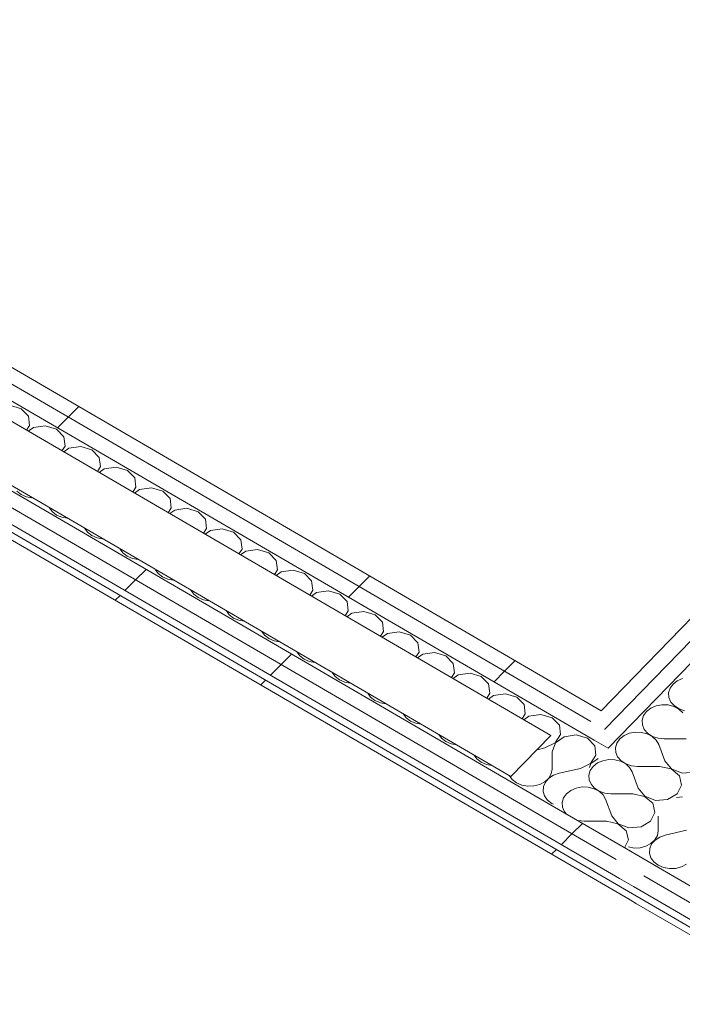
# Model space of a CAD drawing. Header units: millimetres. Extents: x -21126 to 28102, y -1237 to 9397.
# Tile 180 of 226: x 14550 to 15080, y 3154 to 3941. Entities that reach past the tile are written whole.
import ezdxf

# ---------------------------------------------------------------- set-up
doc = ezdxf.new("R2010")
doc.units = ezdxf.units.MM
doc.header["$MEASUREMENT"] = 0
doc.linetypes.add('Wipeout_Contour', pattern=[1000, 0, -1000])
doc.layers.add('Nuevo_08_E_Envans secs', color=7, linetype='Continuous')
doc.layers.add('Nuevo_08_E_Envans secs_Pluma_Nº__1', color=7, linetype='Continuous', lineweight=5)
for name, color, linetype, lineweight, true_color in [('Nuevo_08_E_Envans secs_Pluma_Nº__102', 7, 'Continuous', 5, 0xcccccc), ('Nuevo_08_E_Envans secs_Pluma_Nº__171', 171, 'Continuous', 13, 0xaaaaff), ('Nuevo_08_E_Envans secs_Pluma_Nº__177', 7, 'Continuous', 15, 0xf7e046)]:
    doc.layers.add(name, color=color, linetype=linetype, lineweight=lineweight, true_color=true_color)
pattern_1 = [(45, (6815.65, 8903), (-183.848, 183.848), [195, -65]), (45, (6815.65, 9086.86), (-183.848, 183.848), [195, -65])]

# ---------------------------------------------------------------- blocks, each defined once
blk = doc.blocks.new('*X183', base_point=(6815.65, 8903.01))
at = {"layer": 'Nuevo_08_E_Envans secs_Pluma_Nº__102', "color": 254, "linetype": 'Continuous', "lineweight": 5, "true_color": 0xcccccc}
for p, q in [((15079.82, 3414.42), (15075.56, 3412.57)), ((15069.75, 3406.59), (15068.64, 3402.91)), ((15072.12, 3409.9), (15069.75, 3406.59)), ((15075.56, 3412.57), (15072.12, 3409.9)), ((15068.64, 3402.91), (15068.87, 3399.13)), ((15068.87, 3399.13), (15070.43, 3395.55)), ((15058.56, 3392.52), (15054.3, 3390.68)), ((15063.31, 3393.4), (15058.56, 3392.52)), ((15068.18, 3393.24), (15063.31, 3393.4)), ((15072.82, 3392.05), (15068.18, 3393.24)), ((15070.43, 3395.55), (15073.19, 3392.43)), ((15076.85, 3389.93), (15072.82, 3392.05)), ((15073.19, 3392.43), (15076.94, 3390.02)), ((15048.49, 3384.69), (15047.38, 3381.01)), ((15050.86, 3388), (15048.49, 3384.69)), ((15054.3, 3390.68), (15050.86, 3388)), ((15079.99, 3387.04), (15076.85, 3389.93)), ((15076.94, 3390.02), (15081.4, 3388.49)), ((15047.38, 3381.01), (15047.61, 3377.24)), ((15047.61, 3377.24), (15049.16, 3373.65)), ((15033.04, 3368.78), (15029.6, 3366.1)), ((15037.3, 3370.63), (15033.04, 3368.78)), ((15042.04, 3371.5), (15037.3, 3370.63)), ((15046.92, 3371.34), (15042.04, 3371.5)), ((15051.55, 3370.16), (15046.92, 3371.34)), ((15049.16, 3373.65), (15051.92, 3370.54)), ((15055.59, 3368.03), (15051.55, 3370.16)), ((15051.92, 3370.54), (15055.68, 3368.12)), ((15058.73, 3365.14), (15055.59, 3368.03)), ((15055.68, 3368.12), (15060.14, 3366.59)), ((15027.23, 3362.79), (15026.12, 3359.11)), ((15029.6, 3366.1), (15027.23, 3362.79)), ((15060.72, 3361.69), (15058.73, 3365.14)), ((15060.14, 3366.59), (15064.97, 3366.07)), ((15065.65, 3348.53), (15060.72, 3361.69)), ((15082.66, 3366.05), (15064.97, 3366.07)), ((15026.12, 3359.11), (15026.35, 3355.34)), ((15026.35, 3355.34), (15027.9, 3351.76)), ((15027.9, 3351.76), (15030.66, 3348.64)), ((15008.34, 3344.2), (15005.97, 3340.89)), ((15011.78, 3346.88), (15008.34, 3344.2)), ((15016.04, 3348.73), (15011.78, 3346.88)), ((15020.78, 3349.6), (15016.04, 3348.73)), ((15025.66, 3349.44), (15020.78, 3349.6)), ((15030.29, 3348.26), (15025.66, 3349.44)), ((15034.33, 3346.14), (15030.29, 3348.26)), ((15030.66, 3348.64), (15034.41, 3346.22)), ((15037.46, 3343.24), (15034.33, 3346.14)), ((15034.41, 3346.22), (15038.88, 3344.7)), ((15038.88, 3344.7), (15043.71, 3344.17)), ((15061.4, 3344.16), (15043.71, 3344.17)), ((15070.69, 3342.1), (15061.4, 3344.16)), ((15065.65, 3348.53), (15070.78, 3342.19)), ((15005.97, 3340.89), (15004.86, 3337.21)), ((15004.86, 3337.21), (15005.09, 3333.44)), ((15039.46, 3339.79), (15037.46, 3343.24)), ((15044.39, 3326.64), (15039.46, 3339.79)), ((15077.2, 3336.57), (15070.69, 3342.1)), ((15070.78, 3342.19), (15079.45, 3338.88)), ((15078.99, 3329.21), (15077.2, 3336.57)), ((15079.45, 3338.88), (15089.07, 3339.6)), ((15005.09, 3333.44), (15006.64, 3329.86)), ((15006.64, 3329.86), (15009.4, 3326.74)), ((15075.51, 3322.23), (15078.99, 3329.21)), ((14987.07, 3322.3), (14984.71, 3319)), ((14990.52, 3324.98), (14987.07, 3322.3)), ((14994.77, 3326.83), (14990.52, 3324.98)), ((14999.52, 3327.71), (14994.77, 3326.83)), ((15004.4, 3327.55), (14999.52, 3327.71)), ((15009.03, 3326.36), (15004.4, 3327.55)), ((15013.07, 3324.24), (15009.03, 3326.36)), ((15009.4, 3326.74), (15013.15, 3324.33)), ((15016.2, 3321.34), (15013.07, 3324.24)), ((15013.15, 3324.33), (15017.62, 3322.8)), ((15018.2, 3317.89), (15016.2, 3321.34)), ((15017.62, 3322.8), (15022.45, 3322.27)), ((15040.13, 3322.26), (15022.45, 3322.27)), ((15049.43, 3320.2), (15040.13, 3322.26)), ((15044.39, 3326.64), (15049.52, 3320.29)), ((15055.94, 3314.67), (15049.43, 3320.2)), ((15049.52, 3320.29), (15058.19, 3316.98)), ((15067.81, 3317.7), (15075.51, 3322.23)), ((14984.71, 3319), (14983.6, 3315.32)), ((14983.6, 3315.32), (14983.83, 3311.54)), ((15023.12, 3304.74), (15018.2, 3317.89)), ((15057.72, 3307.31), (15055.94, 3314.67)), ((15058.19, 3316.98), (15067.81, 3317.7)), ((14983.83, 3311.54), (14985.38, 3307.96)), ((14985.38, 3307.96), (14987.02, 3306.11)), ((15023.12, 3304.74), (15028.25, 3298.39)), ((15054.25, 3300.33), (15057.72, 3307.31)), ((14995.4, 3301.23), (14996.35, 3300.9)), ((14996.35, 3300.9), (15001.19, 3300.37)), ((15018.87, 3300.36), (15001.19, 3300.37)), ((15028.17, 3298.3), (15018.87, 3300.36)), ((15034.68, 3292.77), (15028.17, 3298.3)), ((15028.25, 3298.39), (15036.92, 3295.09)), ((15046.55, 3295.8), (15054.25, 3300.33)), ((15036.46, 3285.42), (15034.68, 3292.77)), ((15036.92, 3295.09), (15046.55, 3295.8)), ((15033.34, 3279.14), (15036.46, 3285.42))]:
    blk.add_line(p, q, dxfattribs=at)
blk = doc.blocks.new('Elem Sección_150_2', base_point=(6815.65, 8903.01))
at = {"layer": 'Nuevo_08_E_Envans secs', "lineweight": 0}
blk.add_blockref('*X183', (6815.65, 8903.01), dxfattribs=at)
at = {"color": 254, "linetype": 'Wipeout_Contour', "lineweight": 0, "ltscale": 61549.763307}
blk.add_wipeout([(15029.4, 3254.69), (15040.43, 3248.27), (15048.72, 3256.81), (15037.7, 3263.23)], dxfattribs=at).dxf.layer = 'Nuevo_08_E_Envans secs'
at = {"color": 254, "linetype": 'Wipeout_Contour', "lineweight": 0, "ltscale": 61547.447743}
blk.add_wipeout([(15037.86, 3237.42), (15042.95, 3234.46), (15046.78, 3238.4), (15041.69, 3241.36)], dxfattribs=at).dxf.layer = 'Nuevo_08_E_Envans secs'
at = {"layer": 'Nuevo_08_E_Envans secs_Pluma_Nº__171', "linetype": 'Continuous', "lineweight": 13, "true_color": 0xaaaaff}
h = blk.add_hatch(dxfattribs=at)
h.set_pattern_fill('Panellat_HPL_0002', color=161, style=0, pattern_type=2)
h.set_pattern_definition(pattern_1)
h.paths.add_polyline_path([(15037.86, 3237.42), (15042.95, 3234.46), (15046.78, 3238.4), (15041.69, 3241.36)])
at = {"layer": 'Nuevo_08_E_Envans secs_Pluma_Nº__177', "linetype": 'Continuous', "lineweight": 15, "true_color": 0xf7e046}
h = blk.add_hatch(dxfattribs=at)
h.set_pattern_fill('Panellat_HPL_0002', color=53, style=0, pattern_type=2)
h.set_pattern_definition(pattern_1)
h.paths.add_polyline_path([(15029.4, 3254.69), (15040.43, 3248.27), (15048.72, 3256.81), (15037.7, 3263.23)])
at = {"layer": 'Nuevo_08_E_Envans secs_Pluma_Nº__1', "color": 7, "linetype": 'Continuous', "lineweight": 5}
blk.add_line((15037.86, 3237.42), (15042.95, 3234.46), dxfattribs=at)
at = {"color": 254, "linetype": 'Wipeout_Contour', "lineweight": 0, "ltscale": 65827.220611}
blk.add_wipeout([(15006.49, 3380.12), (15017.51, 3373.7), (16753.65, 5161.8), (16742.63, 5168.22)], dxfattribs=at).dxf.layer = 'Nuevo_08_E_Envans secs'
at = {"layer": 'Nuevo_08_E_Envans secs_Pluma_Nº__177', "linetype": 'Continuous', "lineweight": 15, "true_color": 0xf7e046}
h = blk.add_hatch(dxfattribs=at)
h.set_pattern_fill('Panellat_HPL_0002', color=53, style=0, pattern_type=2)
h.set_pattern_definition(pattern_1)
h.paths.add_polyline_path([(15006.49, 3380.12), (15017.51, 3373.7), (16753.65, 5161.8), (16742.63, 5168.22)])
at = {"color": 254, "linetype": 'Wipeout_Contour', "lineweight": 0, "ltscale": 61551.768812}
blk.add_wipeout([(15026.67, 3269.65), (15037.7, 3263.23), (15045.99, 3271.77), (15034.96, 3278.19)], dxfattribs=at).dxf.layer = 'Nuevo_08_E_Envans secs'
at = {"layer": 'Nuevo_08_E_Envans secs_Pluma_Nº__177', "linetype": 'Continuous', "lineweight": 15, "true_color": 0xf7e046}
h = blk.add_hatch(dxfattribs=at)
h.set_pattern_fill('Panellat_HPL_0002', color=53, style=0, pattern_type=2)
h.set_pattern_definition(pattern_1)
h.paths.add_polyline_path([(15026.67, 3269.65), (15037.7, 3263.23), (15045.99, 3271.77), (15034.96, 3278.19)])
at = {"color": 254, "linetype": 'Wipeout_Contour', "lineweight": 0, "ltscale": 98786.834123}
blk.add_wipeout([(15017.51, 3373.7), (15009.22, 3365.16), (15020.24, 3358.74), (16772.97, 5163.92), (16761.95, 5170.34), (16753.65, 5161.8)], dxfattribs=at).dxf.layer = 'Nuevo_08_E_Envans secs'
at = {"layer": 'Nuevo_08_E_Envans secs_Pluma_Nº__177', "linetype": 'Continuous', "lineweight": 15, "true_color": 0xf7e046}
h = blk.add_hatch(dxfattribs=at)
h.set_pattern_fill('Panellat_HPL_0002', color=53, style=0, pattern_type=2)
h.set_pattern_definition(pattern_1)
h.paths.add_polyline_path([(15017.51, 3373.7), (15009.22, 3365.16), (15020.24, 3358.74), (16772.97, 5163.92), (16761.95, 5170.34), (16753.65, 5161.8)])
at = {"layer": 'Nuevo_08_E_Envans secs_Pluma_Nº__1', "color": 7, "linetype": 'Continuous', "lineweight": 5}
for p, q in [((16753.65, 5161.8), (15017.51, 3373.7)), ((16772.97, 5163.92), (15020.24, 3358.74)), ((16734.34, 5159.68), (15014.78, 3388.66))]:
    blk.add_line(p, q, dxfattribs=at)
blk = doc.blocks.new('*X185', base_point=(6815.65, 8903.01))
at = {"layer": 'Nuevo_08_E_Envans secs_Pluma_Nº__102', "color": 254, "linetype": 'Continuous', "lineweight": 5, "true_color": 0xcccccc}
for p, q in [((15079.62, 3319.9), (15074.78, 3319.2)), ((15060.31, 3304.3), (15060.29, 3292.58)), ((15057.64, 3285.38), (15059.61, 3288.83)), ((15059.61, 3288.83), (15060.29, 3292.58)), ((15065.95, 3289.28), (15061.49, 3287.74)), ((15082.93, 3293.1), (15065.95, 3289.28)), ((15050.5, 3280.33), (15054.52, 3282.47)), ((15055.01, 3282.18), (15053.48, 3278.59)), ((15054.52, 3282.47), (15057.64, 3285.38)), ((15057.75, 3285.31), (15055.01, 3282.18)), ((15061.49, 3287.74), (15057.75, 3285.31)), ((15036.49, 3279.76), (15041, 3278.95)), ((15041, 3278.95), (15045.87, 3279.13)), ((15045.87, 3279.13), (15050.5, 3280.33)), ((15053.48, 3278.59), (15053.27, 3274.82)), ((15053.27, 3274.82), (15054.4, 3271.14)), ((15054.4, 3271.14), (15056.79, 3267.85)), ((15056.79, 3267.85), (15060.25, 3265.18)), ((15060.25, 3265.18), (15064.51, 3263.35)), ((15078.77, 3263.87), (15082.79, 3266.01)), ((15064.51, 3263.35), (15069.27, 3262.49)), ((15069.27, 3262.49), (15074.14, 3262.67)), ((15074.14, 3262.67), (15078.77, 3263.87))]:
    blk.add_line(p, q, dxfattribs=at)
blk = doc.blocks.new('Elem Sección_151_2', base_point=(6815.65, 8903.01))
at = {"layer": 'Nuevo_08_E_Envans secs', "lineweight": 0}
blk.add_blockref('*X185', (6815.65, 8903.01), dxfattribs=at)
at = {"color": 254, "linetype": 'Wipeout_Contour', "lineweight": 0, "ltscale": 62758.035937}
blk.add_wipeout([(15046.78, 3238.4), (15042.95, 3234.46), (15735.02, 2831.49), (15738.84, 2835.43)], dxfattribs=at).dxf.layer = 'Nuevo_08_E_Envans secs'
at = {"layer": 'Nuevo_08_E_Envans secs_Pluma_Nº__171', "linetype": 'Continuous', "lineweight": 13, "true_color": 0xaaaaff}
h = blk.add_hatch(dxfattribs=at)
h.set_pattern_fill('Panellat_HPL_0002', color=161, style=0, pattern_type=2)
h.set_pattern_definition(pattern_1)
h.paths.add_polyline_path([(15046.78, 3238.4), (15042.95, 3234.46), (15735.02, 2831.49), (15738.84, 2835.43)])
at = {"color": 254, "linetype": 'Wipeout_Contour', "lineweight": 0, "ltscale": 78205.364159}
blk.add_wipeout([(15037.7, 3263.23), (15048.72, 3256.81), (15750.96, 2847.91), (15759.26, 2856.45), (15045.99, 3271.77)], dxfattribs=at).dxf.layer = 'Nuevo_08_E_Envans secs'
at = {"layer": 'Nuevo_08_E_Envans secs_Pluma_Nº__177', "linetype": 'Continuous', "lineweight": 15, "true_color": 0xf7e046}
h = blk.add_hatch(dxfattribs=at)
h.set_pattern_fill('Panellat_HPL_0002', color=53, style=0, pattern_type=2)
h.set_pattern_definition(pattern_1)
h.paths.add_polyline_path([(15037.7, 3263.23), (15048.72, 3256.81), (15750.96, 2847.91), (15759.26, 2856.45), (15045.99, 3271.77)])
at = {"color": 254, "linetype": 'Wipeout_Contour', "lineweight": 0, "ltscale": 62787.334223}
blk.add_wipeout([(15040.43, 3248.27), (15742.67, 2839.37), (15750.96, 2847.91), (15048.72, 3256.81)], dxfattribs=at).dxf.layer = 'Nuevo_08_E_Envans secs'
at = {"layer": 'Nuevo_08_E_Envans secs_Pluma_Nº__177', "linetype": 'Continuous', "lineweight": 15, "true_color": 0xf7e046}
h = blk.add_hatch(dxfattribs=at)
h.set_pattern_fill('Panellat_HPL_0002', color=53, style=0, pattern_type=2)
h.set_pattern_definition(pattern_1)
h.paths.add_polyline_path([(15040.43, 3248.27), (15742.67, 2839.37), (15750.96, 2847.91), (15048.72, 3256.81)])
at = {"layer": 'Nuevo_08_E_Envans secs_Pluma_Nº__1', "color": 7, "linetype": 'Continuous', "lineweight": 5}
for p, q in [((15048.72, 3256.81), (15750.96, 2847.91)), ((15042.95, 3234.46), (15735.02, 2831.49))]:
    blk.add_line(p, q, dxfattribs=at)
at = {"layer": 'Nuevo_08_E_Envans secs_Pluma_Nº__1', "color": 7, "linetype": 'Continuous', "lineweight": 5, "flags": 128}
for points in [[(15034.96, 3278.19), (15045.99, 3271.77), (15759.26, 2856.45)], [(15040.43, 3248.27), (15045.52, 3245.31), (15742.67, 2839.37)], [(15041.69, 3241.36), (15046.78, 3238.4), (15738.84, 2835.43)]]:
    blk.add_lwpolyline(points, dxfattribs=at)
blk = doc.blocks.new('*X213', base_point=(6815.65, 8903.01))
at = {"layer": 'Nuevo_08_E_Envans secs_Pluma_Nº__102', "color": 254, "linetype": 'Continuous', "lineweight": 5, "true_color": 0xcccccc}
for p, q in [((14551.49, 3629.97), (14542.47, 3632.66)), ((14557.34, 3624.01), (14551.49, 3629.97)), ((14558.26, 3616.56), (14557.34, 3624.01)), ((14555.81, 3612.72), (14558.26, 3616.56)), ((14561.24, 3614.82), (14557.16, 3611.93)), ((14570.74, 3616.2), (14561.24, 3614.82)), ((14579.76, 3613.51), (14570.74, 3616.2)), ((14585.61, 3607.55), (14579.76, 3613.51)), ((14586.53, 3600.1), (14585.61, 3607.55)), ((14584.09, 3596.26), (14586.53, 3600.1)), ((14589.51, 3598.36), (14585.43, 3595.47)), ((14599.02, 3599.74), (14589.51, 3598.36)), ((14608.03, 3597.05), (14599.02, 3599.74)), ((14613.88, 3591.09), (14608.03, 3597.05)), ((14614.8, 3583.64), (14613.88, 3591.09)), ((14612.36, 3579.79), (14614.8, 3583.64)), ((14617.79, 3581.9), (14613.7, 3579.01)), ((14627.29, 3583.28), (14617.79, 3581.9)), ((14636.31, 3580.59), (14627.29, 3583.28)), ((14642.15, 3574.63), (14636.31, 3580.59)), ((14643.07, 3567.17), (14642.15, 3574.63)), ((14547.92, 3564.15), (14551.38, 3561.48)), ((14640.63, 3563.33), (14643.07, 3567.17)), ((14646.06, 3565.44), (14641.97, 3562.55)), ((14655.56, 3566.82), (14646.06, 3565.44)), ((14664.58, 3564.13), (14655.56, 3566.82)), ((14670.42, 3558.16), (14664.58, 3564.13)), ((14551.38, 3561.48), (14555.64, 3559.65)), ((14555.64, 3559.65), (14560, 3558.86)), ((14671.34, 3550.71), (14670.42, 3558.16)), ((14574, 3550.71), (14576.19, 3547.69)), ((14668.9, 3546.87), (14671.34, 3550.71)), ((14674.33, 3548.98), (14670.24, 3546.09)), ((14683.83, 3550.36), (14674.33, 3548.98)), ((14692.85, 3547.67), (14683.83, 3550.36)), ((14576.19, 3547.69), (14579.65, 3545.02)), ((14579.65, 3545.02), (14583.91, 3543.19)), ((14583.91, 3543.19), (14588.27, 3542.4)), ((14698.69, 3541.7), (14692.85, 3547.67)), ((14699.61, 3534.25), (14698.69, 3541.7)), ((14602.27, 3534.25), (14604.46, 3531.23)), ((14697.17, 3530.41), (14699.61, 3534.25)), ((14702.6, 3532.51), (14698.51, 3529.63)), ((14712.1, 3533.9), (14702.6, 3532.51)), ((14721.12, 3531.2), (14712.1, 3533.9)), ((14604.46, 3531.23), (14607.92, 3528.56)), ((14607.92, 3528.56), (14612.18, 3526.73)), ((14612.18, 3526.73), (14616.54, 3525.94)), ((14726.96, 3525.24), (14721.12, 3531.2)), ((14727.88, 3517.79), (14726.96, 3525.24)), ((14630.54, 3517.79), (14632.73, 3514.77)), ((14725.44, 3513.95), (14727.88, 3517.79)), ((14740.37, 3517.44), (14730.87, 3516.05)), ((14749.39, 3514.74), (14740.37, 3517.44)), ((14632.73, 3514.77), (14636.19, 3512.1)), ((14636.19, 3512.1), (14640.45, 3510.27)), ((14640.45, 3510.27), (14644.81, 3509.48)), ((14730.87, 3516.05), (14726.78, 3513.17)), ((14755.23, 3508.78), (14749.39, 3514.74)), ((14756.15, 3501.33), (14755.23, 3508.78)), ((14658.81, 3501.32), (14661, 3498.3)), ((14753.71, 3497.49), (14756.15, 3501.33)), ((14768.64, 3500.97), (14759.14, 3499.59)), ((14777.66, 3498.28), (14768.64, 3500.97)), ((14661, 3498.3), (14664.46, 3495.64)), ((14664.46, 3495.64), (14668.73, 3493.81)), ((14668.73, 3493.81), (14673.08, 3493.02)), ((14759.14, 3499.59), (14755.05, 3496.71)), ((14783.5, 3492.32), (14777.66, 3498.28)), ((14784.42, 3484.87), (14783.5, 3492.32)), ((14687.09, 3484.86), (14689.27, 3481.84)), ((14689.27, 3481.84), (14692.73, 3479.18)), ((14692.73, 3479.18), (14697, 3477.35)), ((14697, 3477.35), (14701.35, 3476.56)), ((14781.98, 3481.03), (14784.42, 3484.87)), ((14787.41, 3483.13), (14783.32, 3480.24)), ((14796.91, 3484.51), (14787.41, 3483.13)), ((14805.93, 3481.82), (14796.91, 3484.51)), ((14811.77, 3475.86), (14805.93, 3481.82)), ((14812.7, 3468.41), (14811.77, 3475.86)), ((14715.36, 3468.4), (14717.54, 3465.38)), ((14717.54, 3465.38), (14721, 3462.72)), ((14721, 3462.72), (14725.27, 3460.88)), ((14810.25, 3464.56), (14812.7, 3468.41)), ((14815.68, 3466.67), (14811.59, 3463.78)), ((14825.18, 3468.05), (14815.68, 3466.67)), ((14834.2, 3465.36), (14825.18, 3468.05)), ((14840.04, 3459.4), (14834.2, 3465.36)), ((14725.27, 3460.88), (14729.62, 3460.1)), ((14840.97, 3451.95), (14840.04, 3459.4)), ((14743.63, 3451.94), (14745.81, 3448.92)), ((14745.81, 3448.92), (14749.27, 3446.25)), ((14749.27, 3446.25), (14753.54, 3444.42)), ((14838.52, 3448.1), (14840.97, 3451.95)), ((14843.95, 3450.21), (14839.86, 3447.32)), ((14853.45, 3451.59), (14843.95, 3450.21)), ((14862.47, 3448.9), (14853.45, 3451.59)), ((14868.31, 3442.94), (14862.47, 3448.9)), ((14753.54, 3444.42), (14757.89, 3443.64)), ((14869.24, 3435.48), (14868.31, 3442.94)), ((14771.9, 3435.48), (14774.08, 3432.46)), ((14774.08, 3432.46), (14777.54, 3429.79)), ((14866.79, 3431.64), (14869.24, 3435.48)), ((14872.22, 3433.75), (14868.13, 3430.86)), ((14881.72, 3435.13), (14872.22, 3433.75)), ((14890.74, 3432.44), (14881.72, 3435.13)), ((14896.58, 3426.47), (14890.74, 3432.44)), ((14777.54, 3429.79), (14781.81, 3427.96)), ((14781.81, 3427.96), (14786.16, 3427.17)), ((14897.51, 3419.02), (14896.58, 3426.47)), ((14800.17, 3419.02), (14802.35, 3416)), ((14802.35, 3416), (14805.81, 3413.33)), ((14895.06, 3415.18), (14897.51, 3419.02)), ((14900.49, 3417.28), (14896.4, 3414.4)), ((14909.99, 3418.67), (14900.49, 3417.28)), ((14919.01, 3415.98), (14909.99, 3418.67)), ((14924.86, 3410.01), (14919.01, 3415.98)), ((14805.81, 3413.33), (14810.08, 3411.5)), ((14810.08, 3411.5), (14814.43, 3410.71)), ((14925.78, 3402.56), (14924.86, 3410.01)), ((14828.44, 3402.56), (14830.62, 3399.54)), ((14830.62, 3399.54), (14834.08, 3396.87)), ((14923.33, 3398.72), (14925.78, 3402.56)), ((14928.76, 3400.82), (14924.68, 3397.94)), ((14938.26, 3402.21), (14928.76, 3400.82)), ((14947.28, 3399.51), (14938.26, 3402.21)), ((14953.13, 3393.55), (14947.28, 3399.51)), ((14834.08, 3396.87), (14838.35, 3395.04)), ((14838.35, 3395.04), (14842.7, 3394.25)), ((14954.05, 3386.1), (14953.13, 3393.55)), ((14856.71, 3386.1), (14858.89, 3383.08)), ((14858.89, 3383.08), (14862.35, 3380.41)), ((14951.6, 3382.26), (14954.05, 3386.1)), ((14957.03, 3384.36), (14952.95, 3381.48)), ((14966.53, 3385.75), (14957.03, 3384.36)), ((14975.55, 3383.05), (14966.53, 3385.75)), ((14981.4, 3377.09), (14975.55, 3383.05)), ((14862.35, 3380.41), (14866.62, 3378.58)), ((14866.62, 3378.58), (14870.97, 3377.79)), ((14982.32, 3369.64), (14981.4, 3377.09)), ((14884.98, 3369.63), (14887.16, 3366.61)), ((14978.05, 3362.92), (14982.32, 3369.64)), ((14985.3, 3367.9), (14978.16, 3362.86)), ((14994.8, 3369.28), (14985.3, 3367.9)), ((15003.82, 3366.59), (14994.8, 3369.28)), ((14887.16, 3366.61), (14890.62, 3363.95)), ((14890.62, 3363.95), (14894.89, 3362.12)), ((14894.89, 3362.12), (14899.24, 3361.33)), ((14969.85, 3358.95), (14978.05, 3362.92)), ((14978.16, 3362.86), (14975.51, 3355.66)), ((15009.67, 3360.63), (15003.82, 3366.59)), ((15010.59, 3353.18), (15009.67, 3360.63)), ((14913.25, 3353.17), (14915.44, 3350.15)), ((14969.85, 3358.95), (14963.49, 3357.52)), ((14975.51, 3355.66), (14975.48, 3341.96)), ((15006.32, 3346.46), (15010.59, 3353.18)), ((14915.44, 3350.15), (14918.89, 3347.49)), ((14918.89, 3347.49), (14923.16, 3345.65)), ((14923.16, 3345.65), (14927.51, 3344.87)), ((14998.12, 3342.49), (15006.32, 3346.46)), ((15006.43, 3346.4), (15005.31, 3343.37)), ((15012.23, 3350.49), (15006.43, 3346.4)), ((14941.52, 3336.71), (14943.71, 3333.69)), ((14972.83, 3334.76), (14974.8, 3338.22)), ((14976.68, 3337.12), (14972.94, 3334.69)), ((14974.8, 3338.22), (14975.48, 3341.96)), ((14981.14, 3338.67), (14976.68, 3337.12)), ((14998.12, 3342.49), (14981.14, 3338.67)), ((14943.71, 3333.69), (14947.16, 3331.03)), ((14947.16, 3331.03), (14951.43, 3329.19)), ((14951.43, 3329.19), (14956.18, 3328.33)), ((14956.18, 3328.33), (14961.06, 3328.51)), ((14961.06, 3328.51), (14965.68, 3329.72)), ((14965.68, 3329.72), (14969.71, 3331.85)), ((14968.67, 3327.98), (14968.46, 3324.2)), ((14970.2, 3331.57), (14968.67, 3327.98)), ((14969.71, 3331.85), (14972.83, 3334.76)), ((14972.94, 3334.69), (14970.2, 3331.57)), ((14968.46, 3324.2), (14969.59, 3320.53)), ((14969.59, 3320.53), (14971.98, 3317.23)), ((14971.98, 3317.23), (14975.43, 3314.56)), ((14975.43, 3314.56), (14976.79, 3313.98))]:
    blk.add_line(p, q, dxfattribs=at)
blk = doc.blocks.new('Elem Sección_171_2', base_point=(6815.65, 8903.01))
at = {"layer": 'Nuevo_08_E_Envans secs', "lineweight": 0}
blk.add_blockref('*X213', (6815.65, 8903.01), dxfattribs=at)
at = {"color": 254, "linetype": 'Wipeout_Contour', "lineweight": 0, "ltscale": 75255.382016}
blk.add_wipeout([(14045.52, 3840.95), (14037.23, 3832.41), (15029.4, 3254.69), (15037.7, 3263.23), (15026.67, 3269.65)], dxfattribs=at).dxf.layer = 'Nuevo_08_E_Envans secs'
at = {"layer": 'Nuevo_08_E_Envans secs_Pluma_Nº__177', "linetype": 'Continuous', "lineweight": 15, "true_color": 0xf7e046}
h = blk.add_hatch(dxfattribs=at)
h.set_pattern_fill('Panellat_HPL_0002', color=53, style=0, pattern_type=2)
h.set_pattern_definition(pattern_1)
h.paths.add_polyline_path([(14045.52, 3840.95), (14037.23, 3832.41), (15029.4, 3254.69), (15037.7, 3263.23), (15026.67, 3269.65)])
at = {"color": 254, "linetype": 'Wipeout_Contour', "lineweight": 0, "ltscale": 75236.303409}
blk.add_wipeout([(14045.52, 3840.95), (15026.67, 3269.65), (15034.96, 3278.19), (14975.59, 3312.76), (14053.81, 3849.49)], dxfattribs=at).dxf.layer = 'Nuevo_08_E_Envans secs'
at = {"layer": 'Nuevo_08_E_Envans secs_Pluma_Nº__177', "linetype": 'Continuous', "lineweight": 15, "true_color": 0xf7e046}
h = blk.add_hatch(dxfattribs=at)
h.set_pattern_fill('Panellat_HPL_0002', color=53, style=0, pattern_type=2)
h.set_pattern_definition(pattern_1)
h.paths.add_polyline_path([(14045.52, 3840.95), (15026.67, 3269.65), (15034.96, 3278.19), (14975.59, 3312.76), (14053.81, 3849.49)])
at = {"color": 254, "linetype": 'Wipeout_Contour', "lineweight": 0, "ltscale": 75419.252258}
blk.add_wipeout([(14106.76, 3904.01), (14098.46, 3895.47), (15009.22, 3365.16), (15017.51, 3373.7), (15006.49, 3380.12)], dxfattribs=at).dxf.layer = 'Nuevo_08_E_Envans secs'
at = {"layer": 'Nuevo_08_E_Envans secs_Pluma_Nº__177', "linetype": 'Continuous', "lineweight": 15, "true_color": 0xf7e046}
h = blk.add_hatch(dxfattribs=at)
h.set_pattern_fill('Panellat_HPL_0002', color=53, style=0, pattern_type=2)
h.set_pattern_definition(pattern_1)
h.paths.add_polyline_path([(14106.76, 3904.01), (14098.46, 3895.47), (15009.22, 3365.16), (15017.51, 3373.7), (15006.49, 3380.12)])
at = {"color": 254, "linetype": 'Wipeout_Contour', "lineweight": 0, "ltscale": 60059.151344}
blk.add_wipeout([(14115.05, 3912.56), (14106.76, 3904.01), (15006.49, 3380.12), (15014.78, 3388.66)], dxfattribs=at).dxf.layer = 'Nuevo_08_E_Envans secs'
at = {"layer": 'Nuevo_08_E_Envans secs_Pluma_Nº__177', "linetype": 'Continuous', "lineweight": 15, "true_color": 0xf7e046}
h = blk.add_hatch(dxfattribs=at)
h.set_pattern_fill('Panellat_HPL_0002', color=53, style=0, pattern_type=2)
h.set_pattern_definition(pattern_1)
h.paths.add_polyline_path([(14115.05, 3912.56), (14106.76, 3904.01), (15006.49, 3380.12), (15014.78, 3388.66)])
at = {"color": 254, "linetype": 'Wipeout_Contour', "lineweight": 0, "ltscale": 59857.152024}
blk.add_wipeout([(14029.57, 3824.52), (15037.86, 3237.42), (15041.69, 3241.36), (14033.4, 3828.47)], dxfattribs=at).dxf.layer = 'Nuevo_08_E_Envans secs'
at = {"layer": 'Nuevo_08_E_Envans secs_Pluma_Nº__171', "linetype": 'Continuous', "lineweight": 13, "true_color": 0xaaaaff}
h = blk.add_hatch(dxfattribs=at)
h.set_pattern_fill('Panellat_HPL_0002', color=161, style=0, pattern_type=2)
h.set_pattern_definition(pattern_1)
h.paths.add_polyline_path([(14029.57, 3824.52), (15037.86, 3237.42), (15041.69, 3241.36), (14033.4, 3828.47)])
at = {"layer": 'Nuevo_08_E_Envans secs_Pluma_Nº__1', "color": 7, "linetype": 'Continuous', "lineweight": 5}
for p, q in [((14115.05, 3912.56), (15014.78, 3388.66)), ((14106.76, 3904.01), (15006.49, 3380.12)), ((14088.26, 3884.96), (14974.54, 3368.9)), ((14056.36, 3852.12), (14942.65, 3336.05)), ((14045.52, 3840.95), (15026.67, 3269.65)), ((14029.57, 3824.52), (15037.86, 3237.42)), ((14974.54, 3368.9), (14942.65, 3336.05))]:
    blk.add_line(p, q, dxfattribs=at)
at = {"layer": 'Nuevo_08_E_Envans secs_Pluma_Nº__1', "color": 7, "linetype": 'Continuous', "lineweight": 5, "flags": 128}
for points in [[(14098.46, 3895.47), (15009.22, 3365.16), (15020.24, 3358.74)], [(14053.81, 3849.49), (14975.59, 3312.76), (15034.96, 3278.19)], [(14037.23, 3832.41), (15029.4, 3254.69), (15040.43, 3248.27)], [(14033.4, 3828.47), (15036.6, 3244.33), (15041.69, 3241.36)]]:
    blk.add_lwpolyline(points, dxfattribs=at)

msp = doc.modelspace()

# ---------------------------------------------------------------- block references
at = {"layer": 'Nuevo_08_E_Envans secs', "lineweight": 0}
msp.add_blockref('Elem Sección_150_2', (6815.65, 8903.01), dxfattribs=at)

# ---------------------------------------------------------------- next in the draw order: block references
msp.add_blockref('Elem Sección_151_2', (6815.65, 8903.01), dxfattribs=at)

# ---------------------------------------------------------------- next in the draw order: block references
msp.add_blockref('Elem Sección_171_2', (6815.65, 8903.01), dxfattribs=at)

doc.saveas('drawing.dxf')
